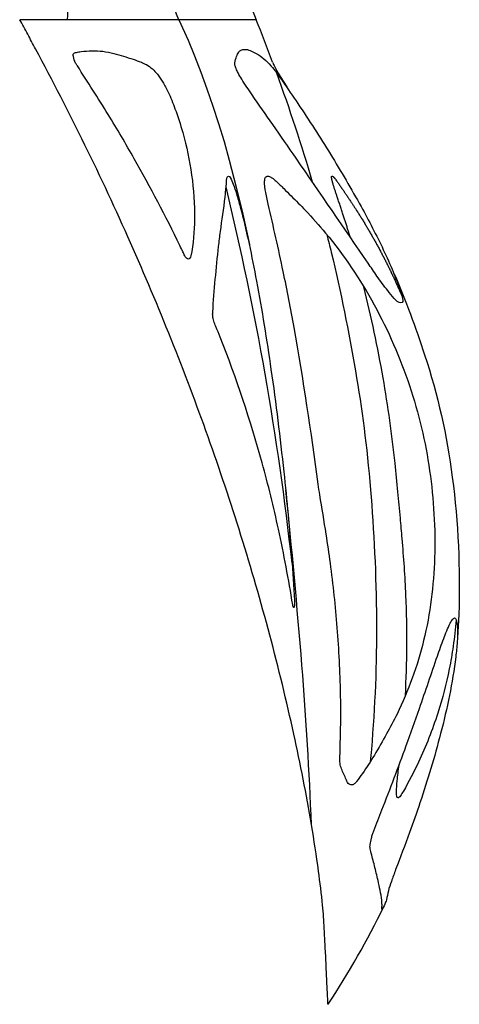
# Model space of a CAD drawing. Header units: millimetres. Extents: x 1250 to 1725, y 0 to 1655.
# Tile 33 of 256: x 1695 to 1720, y 0 to 54. Entities that reach past the tile are written whole.
import ezdxf

# ---------------------------------------------------------------- set-up
doc = ezdxf.new("R2010")
doc.units = ezdxf.units.MM
doc.header["$MEASUREMENT"] = 0
doc.layers.add('Crea2D$visibili$tangenti', color=7, linetype='Continuous', true_color=0x000000)

msp = doc.modelspace()

# ---------------------------------------------------------------- linework, layer by layer
at = {"layer": 'Crea2D$visibili$tangenti'}
for p, q in [((1707.554, 56.647), (1708.407, 54.488)), ((1697.98, 54.488), (1695.327, 54.488)), ((1704.123, 54.488), (1697.98, 54.488)), ((1708.407, 54.488), (1704.123, 54.488))]:
    msp.add_line(p, q, dxfattribs=at)
for points in [[(1704.123, 54.488), (1704.637, 53.346), (1704.998, 52.479), (1705.347, 51.583), (1705.685, 50.66), (1706.011, 49.71), (1706.325, 48.736), (1706.627, 47.739), (1706.915, 46.721), (1707.307, 45.224), (1707.666, 43.719), (1708.031, 42.04)], [(1709.317, 52.143), (1709.333, 52.103), (1709.351, 52.059), (1709.371, 52.011), (1709.395, 51.959), (1709.452, 51.842), (1709.524, 51.703), (1709.618, 51.536), (1709.736, 51.336), (1710.097, 50.768), (1710.097, 50.768)]]:
    msp.add_lwpolyline(points, dxfattribs=at)
msp.add_lwpolyline([(1716.042, 40.418, -0.023354), (1717.725, 35.935, -0.047602), (1719.254, 29.166, -0.040693), (1719.614, 21.565), (1719.542, 20.276)], format="xyb", dxfattribs=at)
for centre, radius, start, end in [((1513.286, -18.22), 204.218, 20.85669, 23.87996), ((1635.771, 56.848), 62.253, 357.82776, 359.71741), ((1619.803, 18.759), 95.537, 20.4525, 21.96113), ((1619.977, 18.802), 95.359, 16.26149, 20.07243), ((1548.134, 6.704), 163.219, 6.23126, 13.65493), ((1307.256, -13.307), 404.951, 4.54186, 5.92269), ((1505.329, 2.039), 206.285, 2.19435, 4.64932), ((1672.726, 26.164), 47.512, 326.5933, 334.1036)]:
    msp.add_arc(centre, radius, start, end, dxfattribs=at)
for points, knots in [([(1711.463, 9.938), (1711.179, 11.618), (1710.489, 15.132), (1708.735, 22.334), (1705.883, 31.47), (1701.537, 42.312), (1698.091, 49.362), (1696.206, 52.875), (1696.061, 53.145), (1695.915, 53.414), (1695.622, 53.951), (1695.475, 54.22), (1695.327, 54.488)], [0, 0, 0, 0, 5.111027, 10.741443, 22.233225, 33.797199, 45.758706, 45.758706, 45.758706, 46.258718, 46.258718, 46.758706, 46.758706, 46.758706, 46.758706]), ([(1704.801, 41.412), (1704.934, 42.085), (1705.055, 43.584), (1704.894, 45.887), (1704.466, 47.925), (1703.97, 49.444), (1703.609, 50.381), (1703.265, 51.014), (1702.905, 51.562), (1702.494, 51.941), (1702, 52.156), (1701.404, 52.37), (1700.694, 52.588), (1699.933, 52.756), (1699.52, 52.773), (1699.32, 52.77), (1699.119, 52.766), (1698.834, 52.74), (1698.513, 52.69), (1698.378, 52.656), (1698.304, 52.631), (1698.274, 52.552), (1698.312, 52.362), (1698.383, 52.14), (1699.052, 51.087), (1700.183, 49.349), (1702.111, 46.052), (1703.461, 43.5), (1704.334, 41.679), (1704.441, 41.442), (1704.536, 41.3), (1704.649, 41.223), (1704.77, 41.28), (1704.79, 41.368), (1704.801, 41.412)], [0, 0, 0, 0, 2.056174, 4.499852, 6.904065, 8.292904, 9.288315, 9.914275, 10.447591, 11.256419, 11.561623, 12.052094, 13.159245, 13.787461, 14.389673, 14.389673, 14.389673, 14.992011, 15.246582, 15.36467, 15.409732, 15.475035, 15.604137, 15.979292, 16.169938, 19.348308, 22.199563, 27.624634, 28.006269, 28.256417, 28.402642, 28.52549, 28.625771, 28.768012, 28.768012, 28.768012, 28.768012]), ([(1716.416, 38.81), (1716.541, 38.817), (1716.48, 39.183), (1716.296, 39.757), (1715.936, 40.667), (1715.265, 42.168), (1714.12, 44.355), (1712.537, 47.046), (1711.063, 49.344), (1709.976, 50.926), (1709.306, 51.89), (1708.693, 52.475), (1708.131, 52.774), (1707.874, 52.852), (1707.767, 52.847), (1707.701, 52.843), (1707.568, 52.832), (1707.416, 52.673), (1707.309, 52.429), (1707.228, 52.186), (1707.223, 51.951), (1707.298, 51.759), (1707.422, 51.501), (1707.716, 51.013), (1708.355, 50.06), (1709.383, 48.618), (1711.516, 45.508), (1713.436, 42.715), (1715.108, 40.263), (1715.588, 39.602), (1716.016, 39.093), (1716.259, 38.816), (1716.416, 38.81)], [0, 0, 0, 0, 0.320711, 0.961637, 1.88001, 3.22402, 5.906252, 9.273644, 12.597086, 14.087292, 15.037915, 16.111633, 16.609274, 16.922829, 16.922829, 16.922829, 17.124587, 17.295179, 17.559025, 17.927128, 18.054339, 18.261363, 18.530431, 18.924242, 19.96095, 21.976892, 24.234694, 31.276019, 32.141012, 33.143333, 33.710325, 34.175803, 34.175803, 34.175803, 34.175803]), ([(1709.934, 29.465), (1709.73, 31.358), (1709.294, 34.888), (1708.505, 39.785), (1707.83, 43.026), (1707.34, 44.801), (1707.164, 45.34), (1707.027, 45.674), (1706.895, 45.865), (1706.778, 45.754), (1706.76, 45.428), (1706.73, 45.064), (1706.626, 44.114), (1706.472, 43.123), (1706.212, 41.008), (1706.089, 39.519), (1706.003, 38.306), (1705.998, 38.231), (1705.997, 38.11), (1706.018, 37.943), (1706.072, 37.748), (1706.218, 37.412), (1707.241, 34.844), (1708.491, 31.127), (1709.71, 26.144), (1710.209, 23.47), (1710.443, 22.019), (1710.469, 21.969), (1710.492, 21.951), (1710.514, 21.998), (1710.532, 22.13), (1710.485, 23.039), (1710.322, 25.51), (1710.104, 27.88), (1709.934, 29.465)], [0, 0, 0, 0, 5.711985, 10.669112, 14.878295, 15.63855, 16.190587, 16.581743, 16.725612, 16.82581, 17.0005, 17.673792, 17.942331, 19.856864, 20.686207, 24.335655, 24.335655, 24.335655, 24.562354, 24.697552, 24.83947, 25.168742, 25.793202, 33.134164, 36.91648, 41.17637, 41.292586, 41.32461, 41.341853, 41.37175, 41.454148, 41.742973, 44.103291, 48.882957, 48.882957, 48.882957, 48.882957]), ([(1711.836, 28.788), (1711.864, 28.589), (1712.011, 27.665), (1712.255, 26.207), (1712.609, 23.76), (1712.928, 20.817), (1713.075, 17.94), (1713.094, 15.551), (1713.054, 14.271), (1713.025, 13.344), (1713.156, 12.92), (1713.329, 12.58), (1713.461, 12.251), (1713.627, 12.098), (1713.843, 12.178), (1714.033, 12.424), (1714.415, 12.949), (1714.978, 13.824), (1715.611, 14.924), (1716.684, 16.966), (1717.863, 20.186), (1718.418, 24.777), (1718.228, 27.937), (1718, 29.529), (1717.779, 31.13), (1717.016, 34.298), (1715.069, 38.754), (1712.954, 41.924), (1711.382, 43.669), (1710.602, 44.479), (1710.135, 44.935), (1709.662, 45.416), (1709.405, 45.656), (1709.154, 45.817), (1709.021, 45.849), (1708.899, 45.766), (1708.869, 45.587), (1708.868, 45.334), (1708.935, 44.885), (1709.299, 43.281), (1709.878, 40.775), (1710.864, 35.62), (1711.446, 31.686), (1711.836, 28.788)], [0, 0, 0, 0, 0.603151, 2.807658, 4.434273, 8.019981, 11.687144, 13.070175, 15.186016, 15.530349, 15.850774, 16.499345, 16.678453, 16.912664, 17.11132, 17.290433, 17.847675, 19.058439, 20.410583, 21.65489, 25.980768, 30.626363, 35.44991, 35.44991, 35.44991, 40.296166, 45.188703, 49.980966, 51.68049, 52.224719, 53.356182, 53.63689, 54.24888, 54.407397, 54.531565, 54.639464, 54.818688, 55.039254, 55.419834, 56.163067, 59.979826, 63.134104, 71.906062, 71.906062, 71.906062, 71.906062]), ([(1712.314, 42.595), (1712.397, 42.269), (1713.02, 39.756), (1713.986, 34.95), (1714.769, 29.127), (1715.175, 21.178), (1714.966, 16.25), (1714.738, 13.654), (1714.717, 13.425)], [12.415163, 12.415163, 12.415163, 12.415163, 13.418249, 20.127374, 26.836499, 32.835632, 38.834765, 39.414932, 39.414932, 39.414932, 39.414932]), ([(1716.657, 17.076), (1716.709, 17.99), (1716.766, 19.842), (1716.708, 22.743), (1716.543, 25.104), (1716.376, 27.012), (1716.23, 28.402), (1715.998, 31), (1715.462, 34.801), (1714.772, 38.036), (1714.361, 39.701)], [0, 0, 0, 0, 2.745519, 5.558421, 8.702312, 9.843968, 11.304402, 12.893706, 17.66838, 22.812054, 22.812054, 22.812054, 22.812054]), ([(1719.38, 21.38), (1719.332, 21.37), (1719.24, 21.272), (1719.027, 20.89), (1718.762, 20.205), (1718.205, 18.633), (1717.543, 16.646), (1716.525, 13.806), (1715.68, 11.547), (1715.038, 9.923), (1714.838, 9.4), (1714.767, 9.147), (1714.708, 8.875), (1714.693, 8.625), (1714.801, 8.236), (1714.958, 7.659), (1715.171, 6.764), (1715.305, 6.129), (1715.349, 5.761), (1715.359, 5.674), (1715.368, 5.55), (1715.366, 5.386), (1715.36, 5.307), (1715.356, 5.261), (1715.449, 5.37), (1715.542, 5.548), (1715.642, 5.894), (1715.702, 6.293), (1715.902, 6.844), (1716.286, 7.92), (1716.856, 9.355), (1717.713, 11.857), (1718.698, 15.07), (1719.327, 18.066), (1719.533, 20.026), (1719.551, 20.693), (1719.521, 21.126), (1719.456, 21.328), (1719.403, 21.378), (1719.38, 21.38)], [0, 0, 0, 0, 0.139967, 0.392833, 1.310911, 2.339596, 5.399688, 7.591294, 11.389387, 12.634331, 12.831762, 13.070119, 13.420185, 13.66701, 13.813213, 14.627012, 15.463208, 16.57286, 16.57286, 16.57286, 16.834937, 16.947558, 17.0652, 17.070694, 17.073049, 17.508436, 17.648433, 18.164342, 18.707177, 19.404541, 21.591008, 23.338888, 27.336375, 31.668872, 32.506541, 33.245345, 33.667346, 33.807524, 33.874024, 33.874024, 33.874024, 33.874024]), ([(1719.47, 21.278), (1719.429, 20.787), (1719.322, 19.879), (1719.033, 18.143), (1718.46, 15.974), (1717.576, 13.714), (1716.796, 12.223), (1716.425, 11.577), (1716.319, 11.455), (1716.271, 11.423), (1716.251, 11.42)], [0, 0, 0, 0, 1.475887, 2.745728, 5.273689, 8.196696, 10.010284, 10.318414, 10.432448, 10.489824, 10.489824, 10.489824, 10.489824]), ([(1716.251, 11.42), (1716.184, 11.41), (1716.163, 11.547), (1716.166, 11.941), (1716.185, 12.145), (1716.238, 12.65), (1716.273, 12.941), (1716.307, 13.233)], [0, 0, 0, 0, 0.01775027, 0.01775027, 0.03439886, 0.03439886, 0.05646054, 0.05646054, 0.05646054, 0.05646054]), ([(1712.388, 0.005), (1712.385, -0.003), (1712.372, 0.005), (1712.372, 0.076), (1712.363, 0.294), (1712.342, 0.723), (1712.315, 1.25), (1712.285, 1.844), (1712.262, 2.557), (1712.211, 3.361), (1712.168, 4.373), (1712.077, 5.683), (1711.827, 7.599), (1711.608, 9.084), (1711.463, 9.938)], [0, 0, 0, 0, 0.015389, 0.039597, 0.209762, 0.671421, 1.328004, 1.792655, 2.456561, 3.467334, 4.207579, 5.49791, 7.403722, 10.002224, 10.002224, 10.002224, 10.002224])]:
    msp.add_open_spline(points, degree=3, knots=knots, dxfattribs=at)
msp.add_rational_spline([(1713.604, 42.461), (1713.498, 42.815), (1713.231, 43.673), (1712.903, 44.638), (1712.667, 45.356), (1712.599, 45.611), (1712.573, 45.763), (1712.584, 45.84), (1712.646, 45.824), (1712.756, 45.711), (1713.22, 45.061), (1713.644, 44.418), (1714.002, 43.868), (1714.951, 42.381), (1715.773, 40.821), (1716.464, 39.198)], [1, 1, 1, 1, 1, 1, 1, 1, 1, 1, 1, 1, 1, 0.997708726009, 0.997708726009, 1], degree=3, knots=[0, 0, 0, 0, 1.10745, 2.697528, 3.055888, 3.377505, 3.482106, 3.531707, 3.569219, 3.659261, 3.998666, 5.96731, 5.96731, 5.96731, 11.253341, 11.253341, 11.253341, 11.253341], dxfattribs=at)

doc.saveas('drawing.dxf')
